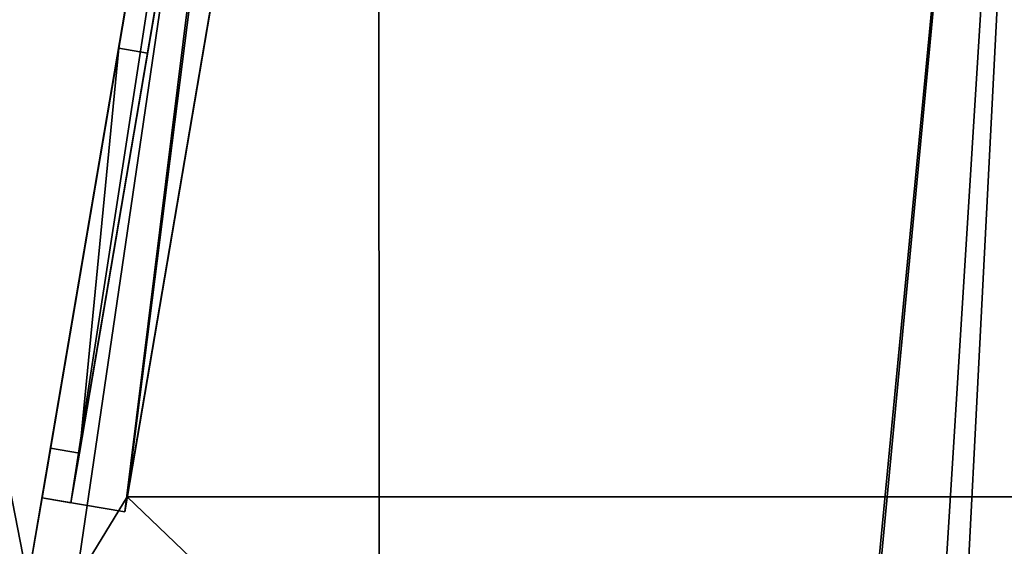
# Model space of a CAD drawing. Extents: x 22936 to 50368, y -4877 to 31080.
# Tile 234 of 256: x 44571 to 44806, y 5499 to 5624. Entities that reach past the tile are written whole.
import ezdxf

# ---------------------------------------------------------------- set-up
doc = ezdxf.new("R2010")
doc.units = 0
for name, color, linetype in [('01_GROS_OEUVRE', 251, 'CONTINUOUS'), ('04_MENUISERIES_EXT_', 40, 'CONTINUOUS'), ('05_VITRAGES', 40, 'CONTINUOUS'), ('08_AMENAGEMENTS_EXTERIEURS', 253, 'CONTINUOUS')]:
    doc.layers.add(name, color=color, linetype=linetype)

# ---------------------------------------------------------------- blocks, each defined once
blk = doc.blocks.new('GROUPER_97')
at = {"layer": '04_MENUISERIES_EXT_'}
for p, q in [((0, 1.18, 320), (74.11, 435.96, 320)), ((0, 1.18, 640), (74.11, 435.96, 640)), ((74.11, 435.96, 780), (0, 1.18, 780)), ((74.11, 435.96, 460), (0, 1.18, 460)), ((81.01, 434.78, 780), (6.9, 0, 780)), ((6.9, 0, 640), (81.01, 434.78, 640)), ((6.9, 0, 320), (81.01, 434.78, 320)), ((81.01, 434.78, 460), (6.9, 0, 460)), ((19.12, 113.32, 773), (72.93, 429.06, 773)), ((19.12, 113.32, 453), (72.93, 429.06, 453)), ((72.93, 429.06, 327), (19.12, 113.32, 327)), ((72.93, 429.06, 647), (19.12, 113.32, 647)), ((1.18, 8.08, 773), (19.12, 113.32, 773)), ((19.12, 113.32, 647), (1.18, 8.08, 647)), ((19.12, 113.32, 327), (1.18, 8.08, 327)), ((1.18, 8.08, 453), (19.12, 113.32, 453)), ((19.12, 113.32, 647), (19.12, 113.32, 773)), ((19.12, 113.32, 327), (19.12, 113.32, 453)), ((18.28, 108.39, 652), (2.02, 13.01, 652)), ((2.02, 13.01, 768), (18.28, 108.39, 768)), ((2.02, 13.01, 448), (18.28, 108.39, 448)), ((18.28, 108.39, 332), (2.02, 13.01, 332)), ((18.28, 108.39, 768), (18.28, 108.39, 652)), ((18.28, 108.39, 448), (18.28, 108.39, 332)), ((18.28, 108.39, 652), (25.18, 107.22, 652)), ((18.28, 108.39, 332), (25.18, 107.22, 332)), ((18.28, 108.39, 768), (25.18, 107.22, 768)), ((18.28, 108.39, 448), (25.18, 107.22, 448)), ((25.18, 107.22, 652), (8.92, 11.83, 652)), ((8.92, 11.83, 768), (25.18, 107.22, 768)), ((25.18, 107.22, 332), (8.92, 11.83, 332)), ((8.92, 11.83, 448), (25.18, 107.22, 448)), ((25.18, 107.22, 768), (25.18, 107.22, 652)), ((25.18, 107.22, 448), (25.18, 107.22, 332)), ((2.02, 13.01, 652), (2.02, 13.01, 768)), ((2.02, 13.01, 332), (2.02, 13.01, 448)), ((2.02, 13.01, 448), (8.92, 11.83, 448)), ((2.02, 13.01, 332), (8.92, 11.83, 332)), ((2.02, 13.01, 652), (8.92, 11.83, 652)), ((2.02, 13.01, 768), (8.92, 11.83, 768)), ((8.92, 11.83, 332), (8.92, 11.83, 448)), ((8.92, 11.83, 652), (8.92, 11.83, 768)), ((1.18, 8.08, 647), (1.18, 8.08, 773)), ((1.18, 8.08, 327), (1.18, 8.08, 453)), ((0, 1.18, 320), (6.9, 0, 320)), ((0, 1.18, 640), (6.9, 0, 640)), ((0, 1.18, 780), (6.9, 0, 780)), ((0, 1.18, 460), (0, 1.18, 320)), ((0, 1.18, 460), (6.9, 0, 460)), ((0, 1.18, 780), (0, 1.18, 640)), ((6.9, 0, 780), (6.9, 0, 640)), ((6.9, 0, 460), (6.9, 0, 320))]:
    blk.add_line(p, q, dxfattribs=at)
mesh = blk.add_polyface(dxfattribs=at)
corners = [(74.11, 435.96, 640), (6.9, 0, 640), (0, 1.18, 640), (81.01, 434.78, 640)]
mesh.append_faces([[corners[k] for k in face] for face in [(0, 1, 2), (1, 0, 3)]], dxfattribs={"vtx0": -1})
mesh = blk.add_polyface(dxfattribs=at)
corners = [(0, 1.18, 460), (1.18, 8.08, 453), (0, 1.18, 320), (74.11, 435.96, 460), (19.12, 113.32, 453), (72.93, 429.06, 453), (72.93, 429.06, 327), (1.18, 8.08, 327), (74.11, 435.96, 320), (19.12, 113.32, 327)]
mesh.append_faces([[corners[k] for k in face] for face in [(0, 1, 2), (1, 3, 4), (4, 3, 5), (5, 3, 6), (2, 7, 8), (7, 2, 1), (8, 6, 3)]], dxfattribs={"vtx0": -1, "vtx1": -1})
mesh.append_faces([[corners[k] for k in face] for face in [(1, 0, 3), (8, 7, 9), (8, 9, 6)]], dxfattribs={"vtx0": -1, "vtx2": -1})
mesh = blk.add_polyface(dxfattribs=at)
corners = [(6.9, 0, 780), (74.11, 435.96, 780), (0, 1.18, 780), (81.01, 434.78, 780)]
mesh.append_faces([[corners[k] for k in face] for face in [(0, 1, 2), (1, 0, 3)]], dxfattribs={"vtx0": -1})
mesh = blk.add_polyface(dxfattribs=at)
corners = [(74.11, 435.96, 320), (6.9, 0, 320), (0, 1.18, 320), (81.01, 434.78, 320)]
mesh.append_faces([[corners[k] for k in face] for face in [(0, 1, 2), (1, 0, 3)]], dxfattribs={"vtx0": -1})
mesh = blk.add_polyface(dxfattribs=at)
corners = [(0, 1.18, 780), (1.18, 8.08, 773), (0, 1.18, 640), (74.11, 435.96, 780), (19.12, 113.32, 773), (72.93, 429.06, 773), (72.93, 429.06, 647), (1.18, 8.08, 647), (74.11, 435.96, 640), (19.12, 113.32, 647)]
mesh.append_faces([[corners[k] for k in face] for face in [(0, 1, 2), (1, 3, 4), (4, 3, 5), (5, 3, 6), (2, 7, 8), (7, 2, 1), (8, 6, 3)]], dxfattribs={"vtx0": -1, "vtx1": -1})
mesh.append_faces([[corners[k] for k in face] for face in [(1, 0, 3), (8, 7, 9), (8, 9, 6)]], dxfattribs={"vtx0": -1, "vtx2": -1})
mesh = blk.add_polyface(dxfattribs=at)
corners = [(6.9, 0, 460), (74.11, 435.96, 460), (0, 1.18, 460), (81.01, 434.78, 460)]
mesh.append_faces([[corners[k] for k in face] for face in [(0, 1, 2), (1, 0, 3)]], dxfattribs={"vtx0": -1})
mesh = blk.add_polyface(dxfattribs=at)
corners = [(6.9, 0, 640), (8.92, 11.83, 652), (6.9, 0, 780), (81.01, 434.78, 640), (8.92, 11.83, 768), (25.18, 107.22, 652), (26.86, 117.07, 652), (25.18, 107.22, 768), (78.99, 422.95, 652), (81.01, 434.78, 780), (26.86, 117.07, 768), (78.99, 422.95, 768)]
mesh.append_faces([[corners[k] for k in face] for face in [(0, 1, 2), (1, 3, 5), (5, 6, 7), (6, 3, 8), (10, 7, 6), (9, 8, 3)]], dxfattribs={"vtx0": -1, "vtx1": -1})
mesh.append_faces([[corners[k] for k in face] for face in [(5, 3, 6), (9, 7, 10)]], dxfattribs={"vtx0": -1, "vtx1": -1, "vtx2": -1})
mesh.append_faces([[corners[k] for k in face] for face in [(1, 0, 3), (2, 1, 4), (4, 9, 2), (9, 4, 7), (9, 10, 11), (9, 11, 8)]], dxfattribs={"vtx0": -1, "vtx2": -1})
mesh = blk.add_polyface(dxfattribs=at)
corners = [(6.9, 0, 320), (8.92, 11.83, 332), (6.9, 0, 460), (81.01, 434.78, 320), (8.92, 11.83, 448), (25.18, 107.22, 332), (26.86, 117.07, 332), (25.18, 107.22, 448), (78.99, 422.95, 332), (81.01, 434.78, 460), (26.86, 117.07, 448), (78.99, 422.95, 448)]
mesh.append_faces([[corners[k] for k in face] for face in [(0, 1, 2), (1, 3, 5), (5, 6, 7), (6, 3, 8), (10, 7, 6), (9, 8, 3)]], dxfattribs={"vtx0": -1, "vtx1": -1})
mesh.append_faces([[corners[k] for k in face] for face in [(5, 3, 6), (9, 7, 10)]], dxfattribs={"vtx0": -1, "vtx1": -1, "vtx2": -1})
mesh.append_faces([[corners[k] for k in face] for face in [(1, 0, 3), (2, 1, 4), (4, 9, 2), (9, 4, 7), (9, 10, 11), (9, 11, 8)]], dxfattribs={"vtx0": -1, "vtx2": -1})
mesh = blk.add_polyface(dxfattribs=at)
corners = [(19.12, 113.32, 773), (19.96, 118.25, 768), (19.12, 113.32, 647), (72.93, 429.06, 773), (72.09, 424.13, 768), (72.09, 424.13, 652), (19.96, 118.25, 652), (72.93, 429.06, 647)]
mesh.append_faces([[corners[k] for k in face] for face in [(0, 1, 2), (1, 3, 4), (4, 3, 5), (2, 6, 7), (6, 2, 1), (7, 5, 3)]], dxfattribs={"vtx0": -1, "vtx1": -1})
mesh.append_faces([[corners[k] for k in face] for face in [(1, 0, 3), (7, 6, 5)]], dxfattribs={"vtx0": -1, "vtx2": -1})
mesh = blk.add_polyface(dxfattribs=at)
corners = [(19.12, 113.32, 453), (19.96, 118.25, 448), (19.12, 113.32, 327), (72.93, 429.06, 453), (72.09, 424.13, 448), (72.09, 424.13, 332), (19.96, 118.25, 332), (72.93, 429.06, 327)]
mesh.append_faces([[corners[k] for k in face] for face in [(0, 1, 2), (1, 3, 4), (4, 3, 5), (2, 6, 7), (6, 2, 1), (7, 5, 3)]], dxfattribs={"vtx0": -1, "vtx1": -1})
mesh.append_faces([[corners[k] for k in face] for face in [(1, 0, 3), (7, 6, 5)]], dxfattribs={"vtx0": -1, "vtx2": -1})
mesh = blk.add_polyface(dxfattribs=at)
corners = [(1.18, 8.08, 773), (2.02, 13.01, 768), (1.18, 8.08, 647), (19.12, 113.32, 773), (18.28, 108.39, 768), (18.28, 108.39, 652), (2.02, 13.01, 652), (19.12, 113.32, 647)]
mesh.append_faces([[corners[k] for k in face] for face in [(0, 1, 2), (1, 3, 4), (4, 3, 5), (2, 6, 7), (6, 2, 1), (7, 5, 3)]], dxfattribs={"vtx0": -1, "vtx1": -1})
mesh.append_faces([[corners[k] for k in face] for face in [(1, 0, 3), (7, 6, 5)]], dxfattribs={"vtx0": -1, "vtx2": -1})
mesh = blk.add_polyface(dxfattribs=at)
corners = [(1.18, 8.08, 453), (2.02, 13.01, 448), (1.18, 8.08, 327), (19.12, 113.32, 453), (18.28, 108.39, 448), (18.28, 108.39, 332), (2.02, 13.01, 332), (19.12, 113.32, 327)]
mesh.append_faces([[corners[k] for k in face] for face in [(0, 1, 2), (1, 3, 4), (4, 3, 5), (2, 6, 7), (6, 2, 1), (7, 5, 3)]], dxfattribs={"vtx0": -1, "vtx1": -1})
mesh.append_faces([[corners[k] for k in face] for face in [(1, 0, 3), (7, 6, 5)]], dxfattribs={"vtx0": -1, "vtx2": -1})
mesh = blk.add_polyface(dxfattribs=at)
corners = [(8.92, 11.83, 652), (18.28, 108.39, 652), (2.02, 13.01, 652), (25.18, 107.22, 652)]
mesh.append_faces([[corners[k] for k in face] for face in [(0, 1, 2), (1, 0, 3)]], dxfattribs={"vtx0": -1})
mesh = blk.add_polyface(dxfattribs=at)
corners = [(8.92, 11.83, 332), (18.28, 108.39, 332), (2.02, 13.01, 332), (25.18, 107.22, 332)]
mesh.append_faces([[corners[k] for k in face] for face in [(0, 1, 2), (1, 0, 3)]], dxfattribs={"vtx0": -1})
mesh = blk.add_polyface(dxfattribs=at)
corners = [(18.28, 108.39, 448), (8.92, 11.83, 448), (2.02, 13.01, 448), (25.18, 107.22, 448)]
mesh.append_faces([[corners[k] for k in face] for face in [(0, 1, 2), (1, 0, 3)]], dxfattribs={"vtx0": -1})
mesh = blk.add_polyface(dxfattribs=at)
corners = [(18.28, 108.39, 768), (8.92, 11.83, 768), (2.02, 13.01, 768), (25.18, 107.22, 768)]
mesh.append_faces([[corners[k] for k in face] for face in [(0, 1, 2), (1, 0, 3)]], dxfattribs={"vtx0": -1})
mesh = blk.add_polyface(dxfattribs=at)
corners = [(25.18, 107.22, 768), (18.28, 108.39, 652), (25.18, 107.22, 652), (18.28, 108.39, 768)]
mesh.append_faces([[corners[k] for k in face] for face in [(0, 1, 2), (1, 0, 3)]], dxfattribs={"vtx0": -1})
mesh = blk.add_polyface(dxfattribs=at)
corners = [(25.18, 107.22, 448), (18.28, 108.39, 332), (25.18, 107.22, 332), (18.28, 108.39, 448)]
mesh.append_faces([[corners[k] for k in face] for face in [(0, 1, 2), (1, 0, 3)]], dxfattribs={"vtx0": -1})
mesh = blk.add_polyface(dxfattribs=at)
corners = [(2.02, 13.01, 448), (8.92, 11.83, 332), (2.02, 13.01, 332), (8.92, 11.83, 448)]
mesh.append_faces([[corners[k] for k in face] for face in [(0, 1, 2), (1, 0, 3)]], dxfattribs={"vtx0": -1})
mesh = blk.add_polyface(dxfattribs=at)
corners = [(2.02, 13.01, 768), (8.92, 11.83, 652), (2.02, 13.01, 652), (8.92, 11.83, 768)]
mesh.append_faces([[corners[k] for k in face] for face in [(0, 1, 2), (1, 0, 3)]], dxfattribs={"vtx0": -1})
mesh = blk.add_polyface(dxfattribs=at)
corners = [(6.9, 0, 460), (0, 1.18, 320), (6.9, 0, 320), (0, 1.18, 460)]
mesh.append_faces([[corners[k] for k in face] for face in [(0, 1, 2), (1, 0, 3)]], dxfattribs={"vtx0": -1})
mesh = blk.add_polyface(dxfattribs=at)
corners = [(6.9, 0, 780), (0, 1.18, 640), (6.9, 0, 640), (0, 1.18, 780)]
mesh.append_faces([[corners[k] for k in face] for face in [(0, 1, 2), (1, 0, 3)]], dxfattribs={"vtx0": -1})
blk = doc.blocks.new('GROUPER_98')
at = {"layer": '05_VITRAGES'}
for p, q in [((16.26, 96.56, 320), (0, 1.18, 320)), ((0, 1.18, 436), (16.26, 96.56, 436)), ((16.26, 96.56, 640), (0, 1.18, 640)), ((0, 1.18, 756), (16.26, 96.56, 756)), ((16.26, 96.56, 756), (23.16, 95.39, 756)), ((16.26, 96.56, 436), (16.26, 96.56, 320)), ((16.26, 96.56, 756), (16.26, 96.56, 640)), ((16.26, 96.56, 640), (23.16, 95.39, 640)), ((16.26, 96.56, 436), (23.16, 95.39, 436)), ((16.26, 96.56, 320), (23.16, 95.39, 320)), ((6.9, 0, 436), (23.16, 95.39, 436)), ((23.16, 95.39, 320), (6.9, 0, 320)), ((23.16, 95.39, 640), (6.9, 0, 640)), ((6.9, 0, 756), (23.16, 95.39, 756)), ((23.16, 95.39, 436), (23.16, 95.39, 320)), ((23.16, 95.39, 756), (23.16, 95.39, 640)), ((0, 1.18, 320), (0, 1.18, 436)), ((0, 1.18, 640), (0, 1.18, 756)), ((0, 1.18, 436), (6.9, 0, 436)), ((0, 1.18, 640), (6.9, 0, 640)), ((0, 1.18, 756), (6.9, 0, 756)), ((0, 1.18, 320), (6.9, 0, 320)), ((6.9, 0, 320), (6.9, 0, 436)), ((6.9, 0, 640), (6.9, 0, 756))]:
    blk.add_line(p, q, dxfattribs=at)
mesh = blk.add_polyface(dxfattribs=at)
corners = [(16.26, 96.56, 436), (0, 1.18, 320), (0, 1.18, 436), (16.26, 96.56, 320)]
mesh.append_faces([[corners[k] for k in face] for face in [(0, 1, 2), (1, 0, 3)]], dxfattribs={"vtx0": -1})
mesh = blk.add_polyface(dxfattribs=at)
corners = [(16.26, 96.56, 756), (0, 1.18, 640), (0, 1.18, 756), (16.26, 96.56, 640)]
mesh.append_faces([[corners[k] for k in face] for face in [(0, 1, 2), (1, 0, 3)]], dxfattribs={"vtx0": -1})
mesh = blk.add_polyface(dxfattribs=at)
corners = [(16.26, 96.56, 640), (6.9, 0, 640), (0, 1.18, 640), (23.16, 95.39, 640)]
mesh.append_faces([[corners[k] for k in face] for face in [(0, 1, 2), (1, 0, 3)]], dxfattribs={"vtx0": -1})
mesh = blk.add_polyface(dxfattribs=at)
corners = [(6.9, 0, 756), (16.26, 96.56, 756), (0, 1.18, 756), (23.16, 95.39, 756)]
mesh.append_faces([[corners[k] for k in face] for face in [(0, 1, 2), (1, 0, 3)]], dxfattribs={"vtx0": -1})
mesh = blk.add_polyface(dxfattribs=at)
corners = [(6.9, 0, 436), (16.26, 96.56, 436), (0, 1.18, 436), (23.16, 95.39, 436)]
mesh.append_faces([[corners[k] for k in face] for face in [(0, 1, 2), (1, 0, 3)]], dxfattribs={"vtx0": -1})
mesh = blk.add_polyface(dxfattribs=at)
corners = [(16.26, 96.56, 320), (6.9, 0, 320), (0, 1.18, 320), (23.16, 95.39, 320)]
mesh.append_faces([[corners[k] for k in face] for face in [(0, 1, 2), (1, 0, 3)]], dxfattribs={"vtx0": -1})
mesh = blk.add_polyface(dxfattribs=at)
corners = [(16.26, 96.56, 756), (23.16, 95.39, 640), (16.26, 96.56, 640), (23.16, 95.39, 756)]
mesh.append_faces([[corners[k] for k in face] for face in [(0, 1, 2), (1, 0, 3)]], dxfattribs={"vtx0": -1})
mesh = blk.add_polyface(dxfattribs=at)
corners = [(16.26, 96.56, 436), (23.16, 95.39, 320), (16.26, 96.56, 320), (23.16, 95.39, 436)]
mesh.append_faces([[corners[k] for k in face] for face in [(0, 1, 2), (1, 0, 3)]], dxfattribs={"vtx0": -1})
mesh = blk.add_polyface(dxfattribs=at)
corners = [(23.16, 95.39, 320), (6.9, 0, 436), (6.9, 0, 320), (23.16, 95.39, 436)]
mesh.append_faces([[corners[k] for k in face] for face in [(0, 1, 2), (1, 0, 3)]], dxfattribs={"vtx0": -1})
mesh = blk.add_polyface(dxfattribs=at)
corners = [(23.16, 95.39, 640), (6.9, 0, 756), (6.9, 0, 640), (23.16, 95.39, 756)]
mesh.append_faces([[corners[k] for k in face] for face in [(0, 1, 2), (1, 0, 3)]], dxfattribs={"vtx0": -1})
mesh = blk.add_polyface(dxfattribs=at)
corners = [(6.9, 0, 756), (0, 1.18, 640), (6.9, 0, 640), (0, 1.18, 756)]
mesh.append_faces([[corners[k] for k in face] for face in [(0, 1, 2), (1, 0, 3)]], dxfattribs={"vtx0": -1})
mesh = blk.add_polyface(dxfattribs=at)
corners = [(6.9, 0, 436), (0, 1.18, 320), (6.9, 0, 320), (0, 1.18, 436)]
mesh.append_faces([[corners[k] for k in face] for face in [(0, 1, 2), (1, 0, 3)]], dxfattribs={"vtx0": -1})
blk = doc.blocks.new('GROUPER_102')
at = {"layer": '08_AMENAGEMENTS_EXTERIEURS'}
blk.add_line((3042.48, 0), (3125.84, 489), dxfattribs=at)
mesh = blk.add_polyface(dxfattribs=at)
corners = [(2903.51, 712.11), (2075.87, 0), (2075.87, 587.47), (3042.48, 0), (3125.84, 489), (4882.18, 712.11), (4077.87, 489), (4882.18, 0), (4077.87, 0)]
mesh.append_faces([[corners[k] for k in face] for face in [(0, 1, 2), (6, 7, 8)]], dxfattribs={"vtx0": -1})
mesh.append_faces([[corners[k] for k in face] for face in [(1, 0, 3), (3, 0, 4), (4, 5, 6), (7, 6, 5)]], dxfattribs={"vtx0": -1, "vtx1": -1})
mesh.append_faces([[corners[k] for k in face] for face in [(4, 0, 5)]], dxfattribs={"vtx0": -1, "vtx2": -1})
blk = doc.blocks.new('GROUPER_122')
at = {"layer": '08_AMENAGEMENTS_EXTERIEURS'}
mesh = blk.add_polyface(dxfattribs=at)
corners = [(4865.77, 2632.41), (4440.58, 2433.55), (4420.06, 2562.46), (4529.79, 1059.49), (4741, 1059.49), (5029.79, 1059.49), (4894.7, 2450.68), (5779.35, 2591.51), (6882.55, 501.38), (5029.79, 501.38), (5988.63, 801.38), (6907.61, 801.38), (7602.54, 0), (6819.83, 133.42), (7715.66, 663.64), (3404.37, 2268.59), (164, 668.17), (0, 1757.09), (2762.33, 1059.49)]
mesh.append_faces([[corners[k] for k in face] for face in [(0, 1, 2), (5, 8, 9), (8, 12, 13), (12, 11, 14), (15, 16, 17)]], dxfattribs={"vtx0": -1})
mesh.append_faces([[corners[k] for k in face] for face in [(3, 0, 4), (4, 0, 5), (10, 5, 7), (16, 15, 18), (18, 15, 3)]], dxfattribs={"vtx0": -1, "vtx1": -1})
mesh.append_faces([[corners[k] for k in face] for face in [(1, 0, 3), (8, 5, 10), (12, 8, 11)]], dxfattribs={"vtx0": -1, "vtx1": -1, "vtx2": -1})
mesh.append_faces([[corners[k] for k in face] for face in [(5, 0, 6), (5, 6, 7), (8, 10, 11), (3, 15, 1)]], dxfattribs={"vtx0": -1, "vtx2": -1})
blk = doc.blocks.new('GROUPER_6')
at = {"layer": '01_GROS_OEUVRE', "color": 7}
for p, q in [((2199.54, 1580.39, 960), (2282.89, 2069.39, 960)), ((2199.54, 1580.39), (2282.89, 2069.39)), ((2299.77, 2049.39, 960), (2223.24, 1600.39, 960)), ((2202.9, 1600.1, 740), (2202.9, 1600.1, 880)), ((2202.9, 1600.1, 420), (2202.9, 1600.1, 560)), ((2222.62, 1596.74, 740), (2222.62, 1596.74, 880)), ((2222.62, 1596.74, 420), (2222.62, 1596.74, 560))]:
    blk.add_line(p, q, dxfattribs=at)
at = {"layer": '01_GROS_OEUVRE', "color": 253}
for p, q in [((2299.77, 2049.39, 930), (2223.24, 1600.39, 930)), ((2223.24, 1600.39, 930), (3214.93, 1600.39, 930))]:
    blk.add_line(p, q, dxfattribs=at)
at = {"layer": '01_GROS_OEUVRE'}
for p, q in [((2277.01, 2034.88, 740), (2202.9, 1600.1, 740)), ((2277.01, 2034.88, 880), (2202.9, 1600.1, 880)), ((2277.01, 2034.88, 560), (2202.9, 1600.1, 560)), ((2277.01, 2034.88, 420), (2202.9, 1600.1, 420)), ((2296.73, 2031.52, 740), (2222.62, 1596.74, 740)), ((2296.73, 2031.52, 880), (2222.62, 1596.74, 880)), ((2296.73, 2031.52, 420), (2222.62, 1596.74, 420)), ((2296.73, 2031.52, 560), (2222.62, 1596.74, 560)), ((2202.9, 1600.1, 740), (2222.62, 1596.74, 740)), ((2202.9, 1600.1, 880), (2222.62, 1596.74, 880)), ((2202.9, 1600.1, 420), (2222.62, 1596.74, 420)), ((2202.9, 1600.1, 560), (2222.62, 1596.74, 560)), ((2223.24, 1600.39, 960), (3214.93, 1600.39, 960)), ((2223.24, 1600.39, 960), (2223.24, 1600.39, 930))]:
    blk.add_line(p, q, dxfattribs=at)
mesh = blk.add_polyface(dxfattribs=at)
corners = [(2199.54, 1580.39), (1222.93, 1560.39), (1222.93, 1580.39), (1286.13, 353.81), (1467.93, 353.81), (1467.93, 333.81), (1587.93, 353.81), (2284.7, 353.81), (2282.89, 2069.39), (2448.93, 2069.39), (2284.7, 333.81), (2340.52, 333.81), (2365.4, 447.96), (2432.74, 467.96), (2596.74, 467.96), (3234.93, 2069.39), (2596.74, 447.96), (2622.93, 447.96), (2622.93, 333.81), (2657.93, 353.81), (2657.93, 333.81), (2969.93, 930.81), (2877.93, 353.81), (3234.93, 1580.39), (3366.84, 930.81), (3828.02, 1580.39), (3808.02, 1040.81), (3828.02, 1035.81), (3808.02, 1035.81), (3828.02, 785.81), (3808.02, 780.81), (3808.02, 785.81), (3828.02, 333.81), (2877.93, 333.81), (2969.93, 780.81), (2432.74, 447.96), (1587.93, 333.81), (983.77, 1545.88), (880.44, 353.81), (777.17, 333.81), (1062.24, 353.81), (987.09, 1565.39), (989.65, 1580.39), (1113.93, 1580.39), (1062.24, 333.81), (1113.93, 1560.39), (1286.13, 333.81), (880.44, 333.81)]
mesh.append_faces([[corners[k] for k in face] for face in [(0, 1, 2), (18, 19, 20), (29, 30, 31), (22, 32, 33)]], dxfattribs={"vtx0": -1})
mesh.append_faces([[corners[k] for k in face] for face in [(3, 0, 4), (4, 0, 5), (6, 0, 7), (7, 9, 10), (10, 9, 11), (11, 9, 12), (13, 9, 14), (14, 15, 16), (16, 15, 17), (17, 15, 18), (19, 21, 22), (24, 25, 26), (34, 22, 21), (32, 30, 29), (37, 38, 39), (38, 37, 40), (40, 43, 44), (44, 45, 46), (46, 1, 3)]], dxfattribs={"vtx0": -1, "vtx1": -1})
mesh.append_faces([[corners[k] for k in face] for face in [(1, 0, 3), (5, 0, 6), (12, 9, 13), (18, 15, 19), (19, 15, 21), (32, 22, 34)]], dxfattribs={"vtx0": -1, "vtx1": -1, "vtx2": -1})
mesh.append_faces([[corners[k] for k in face] for face in [(7, 0, 8), (7, 8, 9), (14, 9, 15), (21, 15, 23), (23, 24, 21), (24, 23, 25), (26, 25, 27), (32, 34, 30), (40, 37, 41), (40, 41, 42), (40, 42, 43), (44, 43, 45), (46, 45, 1)]], dxfattribs={"vtx0": -1, "vtx2": -1})
mesh.append_faces([[corners[k] for k in face] for face in [(35, 12, 13), (36, 5, 6), (47, 39, 38)]], dxfattribs={"vtx1": -1})
mesh.append_faces([[corners[k] for k in face] for face in [(27, 28, 26)]], dxfattribs={"vtx2": -1})
at = {"layer": '01_GROS_OEUVRE', "color": 7}
mesh = blk.add_polyface(dxfattribs=at)
corners = [(2244.02, 1580.39, 960), (2223.24, 1600.39, 960), (2211.02, 1580.39, 960), (3214.93, 1600.39, 960), (2277.02, 1580.39, 960), (2310.02, 1580.39, 960), (2343.02, 1580.39, 960), (2376.02, 1580.39, 960), (2409.02, 1580.39, 960), (2442.02, 1580.39, 960), (2475.02, 1580.39, 960), (2508.02, 1580.39, 960), (2541.02, 1580.39, 960), (2574.02, 1580.39, 960), (2607.02, 1580.39, 960), (2640.02, 1580.39, 960), (2673.02, 1580.39, 960), (2706.02, 1580.39, 960), (2739.02, 1580.39, 960), (2772.02, 1580.39, 960), (2805.02, 1580.39, 960), (2838.02, 1580.39, 960), (2871.02, 1580.39, 960), (2904.02, 1580.39, 960), (2937.02, 1580.39, 960), (2970.02, 1580.39, 960), (3003.02, 1580.39, 960), (3036.02, 1580.39, 960), (3069.02, 1580.39, 960), (3102.02, 1580.39, 960), (3135.02, 1580.39, 960), (3168.02, 1580.39, 960), (3201.02, 1580.39, 960), (3234.02, 1580.39, 960), (3214.93, 2049.39, 960), (2282.89, 2069.39, 960), (2199.54, 1580.39, 960), (2299.77, 2049.39, 960), (3234.93, 2069.39, 960), (3234.93, 1580.39, 960)]
mesh.append_faces([[corners[k] for k in face] for face in [(2, 35, 36), (38, 33, 39)]], dxfattribs={"vtx0": -1, "color": 7})
mesh.append_faces([[corners[k] for k in face] for face in [(0, 1, 2), (1, 0, 3), (3, 33, 34), (35, 37, 38)]], dxfattribs={"vtx0": -1, "vtx1": -1, "color": 7})
mesh.append_faces([[corners[k] for k in face] for face in [(35, 2, 1), (38, 34, 33)]], dxfattribs={"vtx0": -1, "vtx1": -1, "vtx2": -1, "color": 7})
mesh.append_faces([[corners[k] for k in face] for face in [(3, 0, 4), (3, 4, 5), (3, 5, 6), (3, 6, 7), (3, 7, 8), (3, 8, 9), (3, 9, 10), (3, 10, 11), (3, 11, 12), (3, 12, 13), (3, 13, 14), (3, 14, 15), (3, 15, 16), (3, 16, 17), (3, 17, 18), (3, 18, 19), (3, 19, 20), (3, 20, 21), (3, 21, 22), (3, 22, 23), (3, 23, 24), (3, 24, 25), (3, 25, 26), (3, 26, 27), (3, 27, 28), (3, 28, 29), (3, 29, 30), (3, 30, 31), (3, 31, 32), (3, 32, 33), (35, 1, 37), (38, 37, 34)]], dxfattribs={"vtx0": -1, "vtx2": -1, "color": 7})
mesh = blk.add_polyface(dxfattribs=at)
corners = [(2277.01, 2034.88, 420), (2231.01, 1764.98, 240), (2202.9, 1600.1, 420), (2274.57, 2020.55, 240), (2274.57, 2020.55, 100), (2282.89, 2069.39, 960), (2199.54, 1580.39, 959.04), (2199.54, 1580.39, 960), (2199.54, 1580.39, 910), (2202.9, 1600.1, 880), (2277.01, 2034.88, 880), (2277.01, 2034.88, 740), (2277.01, 2034.88, 560), (2199.54, 1580.39, 580), (2199.54, 1580.39), (2199.54, 1580.39, 290), (2231.01, 1764.98, 100), (2282.89, 2069.39), (2202.9, 1600.1, 740), (2202.9, 1600.1, 560), (2199.54, 1580.39, 927.38)]
mesh.append_faces([[corners[k] for k in face] for face in [(5, 6, 7), (13, 14, 15)]], dxfattribs={"vtx0": -1, "color": 7})
mesh.append_faces([[corners[k] for k in face] for face in [(0, 1, 2), (1, 0, 3), (3, 0, 4), (9, 5, 10), (10, 5, 11), (14, 16, 17), (2, 18, 19), (16, 2, 1), (17, 12, 5), (11, 19, 18), (19, 11, 12)]], dxfattribs={"vtx0": -1, "vtx1": -1, "color": 7})
mesh.append_faces([[corners[k] for k in face] for face in [(6, 5, 8), (8, 5, 9), (11, 5, 12), (14, 8, 2), (14, 2, 16), (2, 8, 9), (17, 4, 0)]], dxfattribs={"vtx0": -1, "vtx1": -1, "vtx2": -1, "color": 7})
mesh.append_faces([[corners[k] for k in face] for face in [(14, 13, 8), (2, 9, 18), (17, 16, 4), (17, 0, 12)]], dxfattribs={"vtx0": -1, "vtx2": -1, "color": 7})
mesh.append_faces([[corners[k] for k in face] for face in [(8, 20, 6)]], dxfattribs={"vtx2": -1, "color": 7})
at = {"layer": '01_GROS_OEUVRE', "color": 253}
mesh = blk.add_polyface(dxfattribs=at)
corners = [(3214.93, 1600.39, 930), (2299.77, 2049.39, 930), (2223.24, 1600.39, 930), (3214.93, 2049.39, 930)]
mesh.append_faces([[corners[k] for k in face] for face in [(0, 1, 2), (1, 0, 3)]], dxfattribs={"vtx0": -1, "color": 253})
at = {"layer": '01_GROS_OEUVRE', "color": 7}
mesh = blk.add_polyface(dxfattribs=at)
corners = [(2299.77, 2049.39, 930), (2223.24, 1600.39, 960), (2223.24, 1600.39, 930), (2299.77, 2049.39, 960)]
mesh.append_faces([[corners[k] for k in face] for face in [(0, 1, 2), (1, 0, 3)]], dxfattribs={"vtx0": -1, "color": 7})
mesh = blk.add_polyface(dxfattribs=at)
corners = [(2222.62, 1596.74, 740), (2277.01, 2034.88, 740), (2202.9, 1600.1, 740), (2296.73, 2031.52, 740)]
mesh.append_faces([[corners[k] for k in face] for face in [(0, 1, 2), (1, 0, 3)]], dxfattribs={"vtx0": -1, "color": 7})
mesh = blk.add_polyface(dxfattribs=at)
corners = [(2277.01, 2034.88, 880), (2222.62, 1596.74, 880), (2202.9, 1600.1, 880), (2296.73, 2031.52, 880)]
mesh.append_faces([[corners[k] for k in face] for face in [(0, 1, 2), (1, 0, 3)]], dxfattribs={"vtx0": -1, "color": 7})
mesh = blk.add_polyface(dxfattribs=at)
corners = [(2222.62, 1596.74, 420), (2277.01, 2034.88, 420), (2202.9, 1600.1, 420), (2296.73, 2031.52, 420)]
mesh.append_faces([[corners[k] for k in face] for face in [(0, 1, 2), (1, 0, 3)]], dxfattribs={"vtx0": -1, "color": 7})
mesh = blk.add_polyface(dxfattribs=at)
corners = [(2277.01, 2034.88, 560), (2222.62, 1596.74, 560), (2202.9, 1600.1, 560), (2296.73, 2031.52, 560)]
mesh.append_faces([[corners[k] for k in face] for face in [(0, 1, 2), (1, 0, 3)]], dxfattribs={"vtx0": -1, "color": 7})
mesh = blk.add_polyface(dxfattribs=at)
corners = [(2296.73, 2031.52, 880), (2222.62, 1596.74, 740), (2222.62, 1596.74, 880), (2296.73, 2031.52, 740)]
mesh.append_faces([[corners[k] for k in face] for face in [(0, 1, 2), (1, 0, 3)]], dxfattribs={"vtx0": -1, "color": 7})
mesh = blk.add_polyface(dxfattribs=at)
corners = [(2296.73, 2031.52, 560), (2222.62, 1596.74, 420), (2222.62, 1596.74, 560), (2296.73, 2031.52, 420)]
mesh.append_faces([[corners[k] for k in face] for face in [(0, 1, 2), (1, 0, 3)]], dxfattribs={"vtx0": -1, "color": 7})
mesh = blk.add_polyface(dxfattribs=at)
corners = [(2202.9, 1600.1, 880), (2222.62, 1596.74, 740), (2202.9, 1600.1, 740), (2222.62, 1596.74, 880)]
mesh.append_faces([[corners[k] for k in face] for face in [(0, 1, 2), (1, 0, 3)]], dxfattribs={"vtx0": -1, "color": 7})
mesh = blk.add_polyface(dxfattribs=at)
corners = [(2202.9, 1600.1, 560), (2222.62, 1596.74, 420), (2202.9, 1600.1, 420), (2222.62, 1596.74, 560)]
mesh.append_faces([[corners[k] for k in face] for face in [(0, 1, 2), (1, 0, 3)]], dxfattribs={"vtx0": -1, "color": 7})
mesh = blk.add_polyface(dxfattribs=at)
corners = [(2223.24, 1600.39, 960), (3214.93, 1600.39, 930), (2223.24, 1600.39, 930), (3214.93, 1600.39, 960)]
mesh.append_faces([[corners[k] for k in face] for face in [(0, 1, 2), (1, 0, 3)]], dxfattribs={"vtx0": -1, "color": 7})

msp = doc.modelspace()

# ---------------------------------------------------------------- block references
at = {"layer": '01_GROS_OEUVRE', "color": 251}
msp.add_blockref('GROUPER_6', (42373.17, 3910.33), dxfattribs=at)
at = {"layer": '04_MENUISERIES_EXT_', "color": 251}
msp.add_blockref('GROUPER_97', (44576.07, 5509.25, 100), dxfattribs=at)
at = {"layer": '05_VITRAGES', "color": 8}
msp.add_blockref('GROUPER_98', (44578.09, 5521.08, 112), dxfattribs=at)
at = {"layer": '08_AMENAGEMENTS_EXTERIEURS', "color": 9}
msp.add_blockref('GROUPER_122', (41671.41, 5143.34), dxfattribs=at)
at = {"layer": '08_AMENAGEMENTS_EXTERIEURS', "color": 54}
msp.add_blockref('GROUPER_102', (41530.23, 5490.71), dxfattribs=at)

doc.saveas('drawing.dxf')
